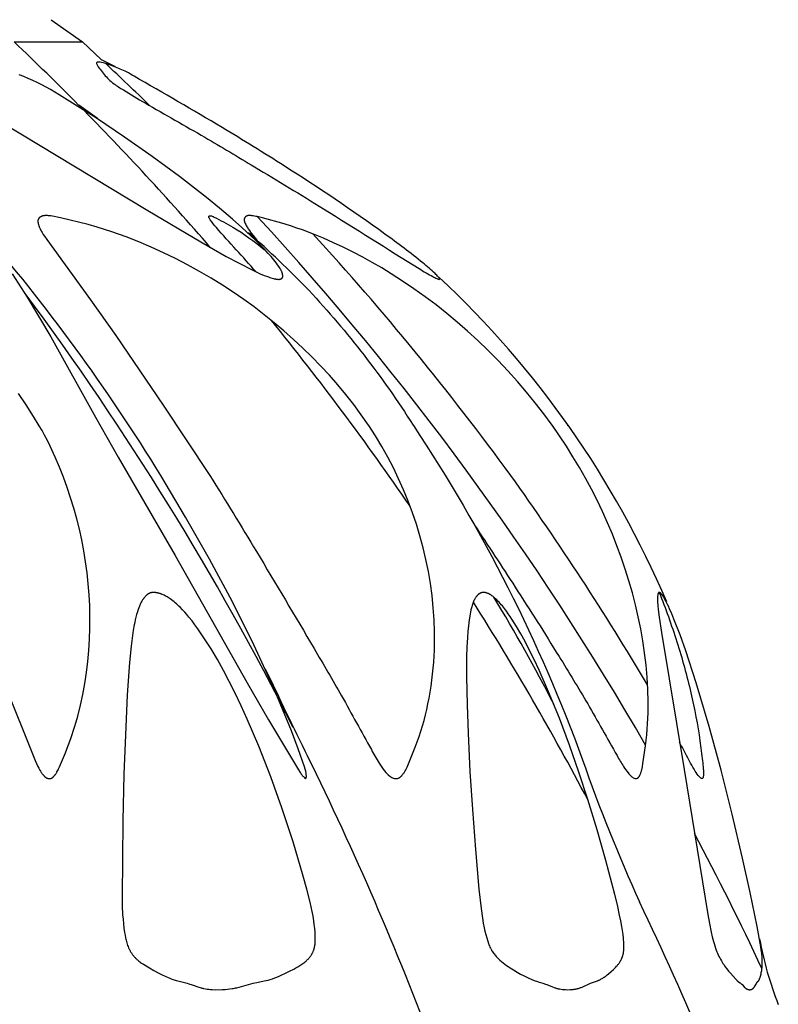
# Model space of a CAD drawing. Header units: millimetres. Extents: x 1250 to 1725, y 0 to 1655.
# Tile 124 of 256: x 1534 to 1552, y 1017 to 1040. Entities that reach past the tile are written whole.
import ezdxf

# ---------------------------------------------------------------- set-up
doc = ezdxf.new("R2010")
doc.units = ezdxf.units.MM
doc.header["$MEASUREMENT"] = 0
doc.layers.add('Crea2D$visibili$tangenti', color=7, linetype='Continuous', true_color=0x000000)

msp = doc.modelspace()

# ---------------------------------------------------------------- linework, layer by layer
at = {"layer": 'Crea2D$visibili$tangenti'}
for p, q in [((1534.73, 1040.46), (1535.477, 1039.927)), ((1533.846, 1039.927), (1535.477, 1039.927)), ((1535.477, 1039.927), (1535.927, 1039.51)), ((1535.925, 1039.508), (1536.264, 1039.337)), ((1547.082, 1030.757), (1547.091, 1030.745))]:
    msp.add_line(p, q, dxfattribs=at)
for points in [[(1532.687, 1038.521), (1537.045, 1035.89), (1538.308, 1035.143), (1538.919, 1034.795), (1539.228, 1034.629), (1539.541, 1034.47), (1539.637, 1034.425), (1539.734, 1034.381), (1539.831, 1034.339), (1539.881, 1034.32), (1539.93, 1034.302), (1539.96, 1034.291), (1539.989, 1034.282), (1540.019, 1034.273), (1540.049, 1034.265), (1540.064, 1034.261), (1540.079, 1034.258), (1540.095, 1034.255), (1540.11, 1034.252), (1540.125, 1034.25), (1540.141, 1034.248), (1540.156, 1034.246), (1540.172, 1034.245), (1540.174, 1034.245), (1540.176, 1034.245), (1540.179, 1034.245), (1540.181, 1034.245), (1540.184, 1034.245), (1540.187, 1034.245), (1540.189, 1034.246), (1540.192, 1034.246), (1540.195, 1034.246), (1540.198, 1034.247), (1540.201, 1034.247), (1540.204, 1034.248), (1540.207, 1034.249), (1540.21, 1034.249), (1540.213, 1034.25), (1540.216, 1034.251), (1540.218, 1034.252), (1540.221, 1034.253), (1540.224, 1034.254), (1540.227, 1034.255), (1540.23, 1034.256), (1540.233, 1034.257), (1540.235, 1034.259), (1540.238, 1034.26), (1540.241, 1034.262), (1540.243, 1034.263), (1540.244, 1034.264), (1540.246, 1034.265), (1540.247, 1034.266), (1540.248, 1034.266), (1540.249, 1034.267), (1540.25, 1034.268), (1540.251, 1034.269), (1540.252, 1034.27), (1540.253, 1034.271), (1540.254, 1034.272), (1540.255, 1034.273), (1540.256, 1034.274), (1540.257, 1034.275), (1540.258, 1034.276), (1540.259, 1034.277), (1540.259, 1034.278), (1540.26, 1034.278), (1540.261, 1034.279), (1540.261, 1034.28), (1540.262, 1034.281), (1540.263, 1034.282), (1540.263, 1034.284), (1540.264, 1034.285), (1540.265, 1034.286), (1540.265, 1034.287), (1540.266, 1034.288), (1540.266, 1034.289), (1540.267, 1034.29), (1540.267, 1034.291), (1540.267, 1034.292), (1540.268, 1034.293), (1540.268, 1034.294), (1540.269, 1034.296), (1540.269, 1034.297), (1540.27, 1034.299), (1540.27, 1034.301), (1540.271, 1034.304), (1540.271, 1034.306), (1540.271, 1034.309), (1540.272, 1034.311), (1540.272, 1034.314), (1540.272, 1034.316), (1540.272, 1034.319), (1540.272, 1034.321), (1540.272, 1034.324), (1540.272, 1034.326), (1540.272, 1034.329), (1540.272, 1034.334), (1540.271, 1034.339), (1540.271, 1034.345), (1540.27, 1034.35), (1540.269, 1034.357), (1540.268, 1034.364), (1540.266, 1034.371), (1540.265, 1034.377), (1540.263, 1034.384), (1540.261, 1034.391), (1540.259, 1034.398), (1540.257, 1034.404), (1540.255, 1034.411), (1540.252, 1034.417), (1540.25, 1034.424), (1540.247, 1034.43), (1540.242, 1034.443), (1540.236, 1034.455), (1540.23, 1034.468), (1540.223, 1034.48), (1540.216, 1034.492), (1540.209, 1034.504), (1540.194, 1034.527), (1540.178, 1034.551), (1540.15, 1034.592), (1540.12, 1034.633), (1540.089, 1034.673), (1540.058, 1034.712), (1539.994, 1034.789), (1539.927, 1034.865), (1539.827, 1034.974), (1539.724, 1035.081), (1539.619, 1035.186), (1539.512, 1035.289), (1539.294, 1035.49), (1539.071, 1035.686), (1538.761, 1035.949), (1538.446, 1036.206), (1537.804, 1036.706), (1537.148, 1037.186), (1536.481, 1037.652), (1535.811, 1038.101), (1534.925, 1038.663), (1534.717, 1038.786), (1534.612, 1038.845), (1534.505, 1038.902), (1534.398, 1038.956), (1534.289, 1039.008), (1534.181, 1039.056), (1534.072, 1039.101), (1533.961, 1039.143)], [(1543.04, 1022.308), (1543.044, 1022.31), (1543.047, 1022.311), (1543.05, 1022.313), (1543.054, 1022.314), (1543.057, 1022.316), (1543.06, 1022.317), (1543.063, 1022.319), (1543.066, 1022.321), (1543.069, 1022.323), (1543.072, 1022.325), (1543.075, 1022.327), (1543.078, 1022.329), (1543.083, 1022.333), (1543.089, 1022.337), (1543.094, 1022.342), (1543.099, 1022.347), (1543.104, 1022.351), (1543.109, 1022.356), (1543.114, 1022.361), (1543.119, 1022.366), (1543.128, 1022.377), (1543.141, 1022.391), (1543.152, 1022.406), (1543.164, 1022.422), (1543.175, 1022.437), (1543.185, 1022.453), (1543.196, 1022.469), (1543.205, 1022.485), (1543.214, 1022.502), (1543.224, 1022.519), (1543.232, 1022.537), (1543.248, 1022.573), (1543.444, 1023.048), (1543.492, 1023.174), (1543.537, 1023.301), (1543.579, 1023.429), (1543.618, 1023.558), (1543.654, 1023.688), (1543.687, 1023.819), (1543.718, 1023.95), (1543.747, 1024.082), (1543.774, 1024.224), (1543.799, 1024.366), (1543.822, 1024.509), (1543.841, 1024.652), (1543.858, 1024.796), (1543.873, 1024.94), (1543.884, 1025.084), (1543.893, 1025.228), (1543.9, 1025.373), (1543.904, 1025.517), (1543.904, 1025.807), (1543.894, 1026.096), (1543.875, 1026.385), (1543.845, 1026.675), (1543.806, 1026.964), (1543.757, 1027.252), (1543.699, 1027.538), (1543.632, 1027.822), (1543.556, 1028.104), (1543.471, 1028.383), (1543.377, 1028.66), (1543.275, 1028.933), (1543.164, 1029.204), (1543.046, 1029.471), (1542.919, 1029.734), (1542.785, 1029.993), (1542.642, 1030.248), (1542.493, 1030.499), (1542.336, 1030.745), (1542.327, 1030.757), (1542.152, 1031.005), (1541.971, 1031.248), (1541.783, 1031.487), (1541.589, 1031.72), (1541.389, 1031.948), (1541.183, 1032.171), (1540.972, 1032.388), (1540.755, 1032.601), (1540.531, 1032.809), (1540.302, 1033.011), (1540.068, 1033.208), (1539.83, 1033.399), (1539.586, 1033.584), (1539.339, 1033.764), (1539.087, 1033.937), (1538.831, 1034.104), (1538.556, 1034.274), (1538.278, 1034.437), (1537.995, 1034.593), (1537.709, 1034.741), (1537.418, 1034.883), (1537.125, 1035.016), (1536.827, 1035.142), (1536.527, 1035.26), (1536.182, 1035.384), (1536.008, 1035.441), (1535.833, 1035.495), (1535.615, 1035.556), (1534.953, 1035.718), (1534.877, 1035.735), (1534.801, 1035.751), (1534.763, 1035.758), (1534.724, 1035.764), (1534.705, 1035.766), (1534.685, 1035.768), (1534.666, 1035.769), (1534.646, 1035.771), (1534.622, 1035.772), (1534.61, 1035.772), (1534.599, 1035.772), (1534.587, 1035.771), (1534.575, 1035.77), (1534.564, 1035.769), (1534.558, 1035.768), (1534.552, 1035.768), (1534.547, 1035.767), (1534.541, 1035.766), (1534.535, 1035.764), (1534.53, 1035.763), (1534.524, 1035.762), (1534.519, 1035.76), (1534.513, 1035.759), (1534.508, 1035.757), (1534.503, 1035.755), (1534.497, 1035.753), (1534.492, 1035.75), (1534.487, 1035.748), (1534.482, 1035.745), (1534.477, 1035.743), (1534.472, 1035.74), (1534.467, 1035.737), (1534.463, 1035.734), (1534.459, 1035.731), (1534.456, 1035.728), (1534.452, 1035.725), (1534.448, 1035.722), (1534.445, 1035.718), (1534.443, 1035.717), (1534.441, 1035.715), (1534.439, 1035.713), (1534.438, 1035.711), (1534.436, 1035.709), (1534.435, 1035.707), (1534.433, 1035.706), (1534.432, 1035.704), (1534.43, 1035.702), (1534.429, 1035.7), (1534.427, 1035.698), (1534.426, 1035.696), (1534.425, 1035.694), (1534.424, 1035.692), (1534.423, 1035.689), (1534.422, 1035.687), (1534.421, 1035.685), (1534.42, 1035.683), (1534.419, 1035.681), (1534.418, 1035.679), (1534.417, 1035.676), (1534.416, 1035.673), (1534.415, 1035.67), (1534.414, 1035.667), (1534.414, 1035.664), (1534.413, 1035.661), (1534.413, 1035.658), (1534.412, 1035.655), (1534.412, 1035.652), (1534.412, 1035.649), (1534.412, 1035.646), (1534.412, 1035.643), (1534.412, 1035.64), (1534.412, 1035.636), (1534.412, 1035.633), (1534.412, 1035.63), (1534.412, 1035.624), (1534.413, 1035.617), (1534.414, 1035.611), (1534.415, 1035.604), (1534.416, 1035.598), (1534.417, 1035.592), (1534.42, 1035.579), (1534.424, 1035.562), (1534.429, 1035.546), (1534.434, 1035.53), (1534.44, 1035.515), (1534.445, 1035.5), (1534.452, 1035.485), (1534.458, 1035.47), (1534.465, 1035.455), (1534.476, 1035.433), (1534.488, 1035.41), (1534.501, 1035.388), (1534.514, 1035.365), (1534.541, 1035.321), (1534.569, 1035.277), (1534.623, 1035.198), (1535.675, 1033.758), (1536.277, 1032.904), (1537.411, 1031.231), (1538.531, 1029.549)], [(1548.766, 1022.308), (1548.768, 1022.31), (1548.771, 1022.311), (1548.773, 1022.313), (1548.775, 1022.315), (1548.777, 1022.317), (1548.779, 1022.318), (1548.782, 1022.32), (1548.784, 1022.322), (1548.785, 1022.324), (1548.787, 1022.326), (1548.789, 1022.328), (1548.791, 1022.33), (1548.793, 1022.332), (1548.794, 1022.334), (1548.796, 1022.337), (1548.798, 1022.339), (1548.801, 1022.343), (1548.804, 1022.348), (1548.807, 1022.352), (1548.81, 1022.357), (1548.812, 1022.362), (1548.815, 1022.367), (1548.82, 1022.377), (1548.827, 1022.392), (1548.833, 1022.407), (1548.839, 1022.423), (1548.845, 1022.438), (1548.85, 1022.454), (1548.855, 1022.47), (1548.86, 1022.486), (1548.864, 1022.502), (1548.868, 1022.522), (1548.873, 1022.541), (1548.88, 1022.58), (1548.892, 1022.658), (1548.956, 1023.083), (1548.972, 1023.214), (1548.986, 1023.345), (1548.997, 1023.476), (1549.005, 1023.608), (1549.015, 1023.871), (1549.016, 1024.135), (1549.008, 1024.428), (1548.992, 1024.72), (1548.966, 1025.012), (1548.932, 1025.303), (1548.889, 1025.593), (1548.839, 1025.882), (1548.78, 1026.169), (1548.714, 1026.454), (1548.64, 1026.742), (1548.558, 1027.028), (1548.47, 1027.311), (1548.374, 1027.593), (1548.271, 1027.871), (1548.161, 1028.148), (1548.045, 1028.421), (1547.923, 1028.692), (1547.794, 1028.96), (1547.659, 1029.225), (1547.518, 1029.487), (1547.371, 1029.745), (1547.218, 1030), (1547.06, 1030.252), (1546.897, 1030.5), (1546.728, 1030.745), (1546.719, 1030.757), (1546.521, 1031.025), (1546.316, 1031.287), (1546.106, 1031.545), (1545.889, 1031.798), (1545.66, 1032.053), (1545.425, 1032.303), (1545.184, 1032.547), (1544.937, 1032.785), (1544.695, 1033.006), (1544.448, 1033.221), (1544.196, 1033.431), (1543.94, 1033.634), (1543.678, 1033.83), (1543.411, 1034.021), (1543.14, 1034.204), (1542.864, 1034.381), (1542.641, 1034.517), (1542.415, 1034.648), (1542.187, 1034.774), (1541.956, 1034.896), (1541.722, 1035.012), (1541.485, 1035.123), (1541.247, 1035.228), (1541.005, 1035.327), (1540.744, 1035.427), (1540.612, 1035.473), (1540.479, 1035.518), (1540.307, 1035.571), (1539.787, 1035.715), (1539.725, 1035.731), (1539.662, 1035.746), (1539.63, 1035.753), (1539.598, 1035.759), (1539.565, 1035.765), (1539.532, 1035.769), (1539.514, 1035.771), (1539.505, 1035.772), (1539.496, 1035.773), (1539.487, 1035.773), (1539.478, 1035.773), (1539.47, 1035.773), (1539.465, 1035.773), (1539.461, 1035.773), (1539.457, 1035.772), (1539.453, 1035.772), (1539.448, 1035.772), (1539.444, 1035.771), (1539.44, 1035.77), (1539.436, 1035.769), (1539.432, 1035.769), (1539.428, 1035.767), (1539.424, 1035.766), (1539.42, 1035.765), (1539.416, 1035.764), (1539.412, 1035.762), (1539.41, 1035.761), (1539.409, 1035.761), (1539.407, 1035.76), (1539.405, 1035.759), (1539.403, 1035.758), (1539.401, 1035.757), (1539.399, 1035.756), (1539.398, 1035.755), (1539.396, 1035.754), (1539.394, 1035.752), (1539.392, 1035.751), (1539.39, 1035.749), (1539.388, 1035.748), (1539.386, 1035.746), (1539.384, 1035.745), (1539.382, 1035.743), (1539.38, 1035.742), (1539.378, 1035.74), (1539.376, 1035.738), (1539.375, 1035.736), (1539.373, 1035.735), (1539.371, 1035.733), (1539.37, 1035.731), (1539.368, 1035.729), (1539.367, 1035.727), (1539.365, 1035.725), (1539.364, 1035.723), (1539.362, 1035.721), (1539.361, 1035.719), (1539.36, 1035.717), (1539.359, 1035.715), (1539.358, 1035.713), (1539.356, 1035.71), (1539.355, 1035.708), (1539.354, 1035.706), (1539.354, 1035.704), (1539.353, 1035.702), (1539.352, 1035.699), (1539.351, 1035.697), (1539.351, 1035.695), (1539.35, 1035.693), (1539.35, 1035.691), (1539.349, 1035.69), (1539.349, 1035.688), (1539.349, 1035.686), (1539.349, 1035.684), (1539.348, 1035.683), (1539.348, 1035.681), (1539.348, 1035.679), (1539.348, 1035.678), (1539.348, 1035.676), (1539.348, 1035.674), (1539.348, 1035.67), (1539.348, 1035.667), (1539.348, 1035.663), (1539.349, 1035.66), (1539.349, 1035.656), (1539.35, 1035.652), (1539.35, 1035.649), (1539.351, 1035.645), (1539.352, 1035.642), (1539.353, 1035.638), (1539.354, 1035.634), (1539.355, 1035.631), (1539.357, 1035.623), (1539.36, 1035.616), (1539.363, 1035.609), (1539.366, 1035.601), (1539.369, 1035.594), (1539.376, 1035.58), (1539.387, 1035.557), (1539.398, 1035.535), (1539.41, 1035.514), (1539.422, 1035.493), (1539.435, 1035.472), (1539.448, 1035.452), (1539.475, 1035.413), (1539.517, 1035.354), (1539.563, 1035.295), (1539.654, 1035.182)], [(1533.797, 1034.381), (1534.157, 1033.818), (1534.72, 1032.872), (1535.793, 1030.949), (1536.337, 1029.991), (1537.696, 1027.634), (1539.42, 1024.585), (1539.928, 1023.699), (1540.649, 1022.505), (1540.687, 1022.445), (1540.701, 1022.425), (1540.715, 1022.405), (1540.723, 1022.395), (1540.731, 1022.385), (1540.739, 1022.375), (1540.747, 1022.365), (1540.756, 1022.355), (1540.765, 1022.345), (1540.774, 1022.336), (1540.782, 1022.327), (1540.787, 1022.323), (1540.791, 1022.32), (1540.795, 1022.316), (1540.797, 1022.314), (1540.799, 1022.313), (1540.801, 1022.311), (1540.803, 1022.31), (1540.805, 1022.309), (1540.807, 1022.308), (1540.809, 1022.306), (1540.81, 1022.306), (1540.811, 1022.306), (1540.812, 1022.305), (1540.813, 1022.305), (1540.813, 1022.304), (1540.814, 1022.304), (1540.815, 1022.304), (1540.816, 1022.303), (1540.817, 1022.303), (1540.817, 1022.303), (1540.818, 1022.303), (1540.818, 1022.303), (1540.818, 1022.303), (1540.819, 1022.303), (1540.819, 1022.303), (1540.82, 1022.303), (1540.82, 1022.302), (1540.82, 1022.302), (1540.821, 1022.302), (1540.821, 1022.302), (1540.821, 1022.302), (1540.822, 1022.302), (1540.822, 1022.302), (1540.822, 1022.302), (1540.823, 1022.302), (1540.823, 1022.302), (1540.823, 1022.303), (1540.824, 1022.303), (1540.824, 1022.303), (1540.824, 1022.303), (1540.825, 1022.303), (1540.825, 1022.303), (1540.825, 1022.303), (1540.825, 1022.303), (1540.826, 1022.303), (1540.826, 1022.303), (1540.826, 1022.303), (1540.826, 1022.303), (1540.826, 1022.303), (1540.827, 1022.304), (1540.827, 1022.304), (1540.827, 1022.304), (1540.827, 1022.304), (1540.828, 1022.304), (1540.828, 1022.304), (1540.828, 1022.305), (1540.828, 1022.305), (1540.828, 1022.305), (1540.829, 1022.305), (1540.829, 1022.305), (1540.829, 1022.306), (1540.829, 1022.306), (1540.83, 1022.306), (1540.83, 1022.306), (1540.83, 1022.306), (1540.83, 1022.307), (1540.83, 1022.307), (1540.831, 1022.307), (1540.831, 1022.308), (1540.831, 1022.308), (1540.831, 1022.308), (1540.831, 1022.308), (1540.832, 1022.309), (1540.832, 1022.31), (1540.832, 1022.31), (1540.833, 1022.311), (1540.833, 1022.312), (1540.833, 1022.313), (1540.834, 1022.313), (1540.834, 1022.314), (1540.834, 1022.315), (1540.834, 1022.316), (1540.835, 1022.317), (1540.835, 1022.317), (1540.835, 1022.319), (1540.836, 1022.321), (1540.836, 1022.323), (1540.836, 1022.325), (1540.836, 1022.327), (1540.837, 1022.329), (1540.837, 1022.334), (1540.837, 1022.338), (1540.837, 1022.343), (1540.837, 1022.348), (1540.837, 1022.353), (1540.837, 1022.363), (1540.836, 1022.377), (1540.835, 1022.391), (1540.833, 1022.405), (1540.831, 1022.419), (1540.829, 1022.432), (1540.827, 1022.446), (1540.824, 1022.459), (1540.821, 1022.472), (1540.814, 1022.498), (1540.806, 1022.524), (1540.79, 1022.574), (1540.64, 1023.009), (1540.479, 1023.439), (1540.27, 1023.96), (1540.05, 1024.476), (1539.582, 1025.495), (1539.066, 1026.53), (1538.52, 1027.55), (1537.948, 1028.556), (1537.353, 1029.549)], [(1533.589, 1024.617), (1534.345, 1022.733), (1534.379, 1022.656), (1534.413, 1022.582), (1534.432, 1022.547), (1534.451, 1022.511), (1534.461, 1022.494), (1534.472, 1022.477), (1534.483, 1022.46), (1534.494, 1022.443), (1534.505, 1022.427), (1534.517, 1022.411), (1534.53, 1022.395), (1534.543, 1022.379), (1534.552, 1022.369), (1534.561, 1022.359), (1534.566, 1022.355), (1534.57, 1022.35), (1534.575, 1022.345), (1534.58, 1022.341), (1534.585, 1022.337), (1534.59, 1022.332), (1534.596, 1022.328), (1534.601, 1022.325), (1534.607, 1022.321), (1534.61, 1022.319), (1534.612, 1022.317), (1534.615, 1022.316), (1534.618, 1022.314), (1534.621, 1022.313), (1534.624, 1022.311), (1534.629, 1022.309), (1534.633, 1022.307), (1534.638, 1022.305), (1534.643, 1022.304), (1534.647, 1022.302), (1534.652, 1022.301), (1534.657, 1022.299), (1534.662, 1022.298), (1534.666, 1022.298), (1534.671, 1022.297), (1534.674, 1022.296), (1534.676, 1022.296), (1534.678, 1022.296), (1534.681, 1022.296), (1534.683, 1022.296), (1534.686, 1022.296), (1534.688, 1022.296), (1534.69, 1022.296), (1534.693, 1022.296), (1534.695, 1022.296), (1534.697, 1022.296), (1534.7, 1022.296), (1534.702, 1022.296), (1534.704, 1022.297), (1534.707, 1022.297), (1534.709, 1022.298), (1534.711, 1022.298), (1534.713, 1022.299), (1534.716, 1022.299), (1534.718, 1022.3), (1534.72, 1022.3), (1534.722, 1022.301), (1534.724, 1022.302), (1534.726, 1022.302), (1534.729, 1022.303), (1534.731, 1022.304), (1534.733, 1022.305), (1534.735, 1022.306), (1534.739, 1022.308), (1534.743, 1022.31), (1534.747, 1022.312), (1534.751, 1022.315), (1534.755, 1022.317), (1534.759, 1022.32), (1534.763, 1022.323), (1534.767, 1022.326), (1534.77, 1022.329), (1534.774, 1022.332), (1534.778, 1022.335), (1534.781, 1022.338), (1534.785, 1022.342), (1534.789, 1022.345), (1534.795, 1022.352), (1534.802, 1022.359), (1534.809, 1022.367), (1534.815, 1022.375), (1534.821, 1022.382), (1534.83, 1022.394), (1534.838, 1022.406), (1534.846, 1022.418), (1534.854, 1022.43), (1534.862, 1022.442), (1534.869, 1022.454), (1534.882, 1022.478), (1534.895, 1022.503), (1534.907, 1022.528), (1534.93, 1022.579), (1535.003, 1022.745), (1535.072, 1022.914), (1535.137, 1023.085), (1535.2, 1023.257), (1535.287, 1023.524), (1535.328, 1023.658), (1535.366, 1023.792), (1535.431, 1024.05), (1535.488, 1024.31), (1535.536, 1024.571), (1535.576, 1024.835), (1535.607, 1025.099), (1535.631, 1025.364), (1535.648, 1025.63), (1535.656, 1025.897), (1535.658, 1026.163), (1535.652, 1026.429), (1535.639, 1026.694), (1535.618, 1026.959), (1535.59, 1027.223), (1535.555, 1027.486), (1535.512, 1027.749), (1535.463, 1028.01), (1535.406, 1028.264), (1535.343, 1028.517), (1535.273, 1028.768), (1535.196, 1029.017), (1535.113, 1029.264), (1535.023, 1029.509), (1534.927, 1029.751), (1534.824, 1029.991), (1534.703, 1030.255), (1534.639, 1030.385), (1534.573, 1030.513), (1534.511, 1030.628), (1534.446, 1030.742), (1534.311, 1030.966), (1534.135, 1031.24), (1533.95, 1031.51)]]:
    msp.add_lwpolyline(points, dxfattribs=at)
msp.add_lwpolyline([(1540.895, 1033.984, -0.046269), (1543.391, 1030.757), (1543.399, 1030.745, -0.059694), (1547.447, 1022.746)], format="xyb", dxfattribs=at)
for points in [[(1537.176, 1026.753), (1537.172, 1026.753), (1537.168, 1026.753), (1537.164, 1026.753), (1537.16, 1026.752), (1537.156, 1026.752), (1537.152, 1026.752), (1537.149, 1026.751), (1537.145, 1026.751), (1537.141, 1026.75), (1537.137, 1026.749), (1537.13, 1026.748), (1537.123, 1026.746), (1537.115, 1026.744), (1537.108, 1026.742), (1537.101, 1026.739), (1537.094, 1026.737), (1537.087, 1026.734), (1537.081, 1026.731), (1537.074, 1026.727), (1537.067, 1026.724), (1537.061, 1026.72), (1537.054, 1026.716), (1537.048, 1026.712), (1537.042, 1026.708), (1537.036, 1026.704), (1537.029, 1026.699), (1537.023, 1026.695), (1537.018, 1026.69), (1537.012, 1026.685), (1537.006, 1026.68), (1537, 1026.675), (1536.995, 1026.67), (1536.989, 1026.665), (1536.979, 1026.654), (1536.969, 1026.642), (1536.962, 1026.634), (1536.955, 1026.626), (1536.948, 1026.618), (1536.942, 1026.61), (1536.936, 1026.601), (1536.929, 1026.593), (1536.918, 1026.575), (1536.906, 1026.558), (1536.896, 1026.54), (1536.886, 1026.521), (1536.876, 1026.502), (1536.867, 1026.483), (1536.858, 1026.464), (1536.849, 1026.445), (1536.841, 1026.425), (1536.826, 1026.385), (1536.812, 1026.345), (1536.793, 1026.284), (1536.775, 1026.222), (1536.759, 1026.16), (1536.744, 1026.098), (1536.73, 1026.036), (1536.718, 1025.973), (1536.696, 1025.847), (1536.668, 1025.655), (1536.644, 1025.462), (1536.606, 1025.074), (1536.551, 1024.3), (1536.513, 1023.526), (1536.472, 1022.404), (1536.445, 1021.281), (1536.427, 1019.464), (1536.431, 1019.25), (1536.441, 1019.036), (1536.449, 1018.93), (1536.459, 1018.823), (1536.472, 1018.717), (1536.487, 1018.61), (1536.498, 1018.548), (1536.51, 1018.486), (1536.517, 1018.455), (1536.524, 1018.425), (1536.532, 1018.394), (1536.541, 1018.364), (1536.55, 1018.335), (1536.56, 1018.305), (1536.571, 1018.276), (1536.583, 1018.247), (1536.589, 1018.233), (1536.596, 1018.219), (1536.602, 1018.205), (1536.61, 1018.191), (1536.617, 1018.177), (1536.624, 1018.164), (1536.632, 1018.15), (1536.641, 1018.137), (1536.649, 1018.123), (1536.658, 1018.11), (1536.667, 1018.097), (1536.676, 1018.085), (1536.686, 1018.072), (1536.696, 1018.06), (1536.706, 1018.048), (1536.716, 1018.036), (1536.727, 1018.024), (1536.738, 1018.012), (1536.749, 1018.001), (1536.76, 1017.99), (1536.771, 1017.979), (1536.783, 1017.968), (1536.795, 1017.957), (1536.807, 1017.947), (1536.828, 1017.93), (1536.849, 1017.914), (1536.871, 1017.898), (1536.894, 1017.882), (1536.939, 1017.853), (1537.084, 1017.764), (1537.185, 1017.706), (1537.287, 1017.65), (1537.39, 1017.597), (1537.461, 1017.564), (1537.532, 1017.533), (1537.568, 1017.518), (1537.604, 1017.504), (1537.64, 1017.491), (1537.677, 1017.479), (1537.72, 1017.466), (1537.763, 1017.453), (1537.982, 1017.396), (1538.025, 1017.384), (1538.103, 1017.357), (1538.26, 1017.304), (1538.299, 1017.292), (1538.319, 1017.286), (1538.339, 1017.281), (1538.359, 1017.277), (1538.379, 1017.272), (1538.42, 1017.265), (1538.461, 1017.259), (1538.501, 1017.254), (1538.543, 1017.25), (1538.584, 1017.247), (1538.665, 1017.243), (1538.834, 1017.247), (1538.891, 1017.25), (1538.947, 1017.255), (1539.003, 1017.261), (1539.059, 1017.268), (1539.087, 1017.273), (1539.115, 1017.278), (1539.143, 1017.284), (1539.171, 1017.29), (1539.227, 1017.304), (1539.505, 1017.383), (1539.561, 1017.397), (1539.65, 1017.417), (1539.831, 1017.453), (1539.875, 1017.463), (1539.92, 1017.474), (1539.947, 1017.482), (1539.973, 1017.49), (1540.026, 1017.507), (1540.079, 1017.526), (1540.131, 1017.546), (1540.183, 1017.567), (1540.234, 1017.59), (1540.336, 1017.636), (1540.437, 1017.685), (1540.537, 1017.737), (1540.586, 1017.764), (1540.635, 1017.793), (1540.683, 1017.822), (1540.73, 1017.854), (1540.754, 1017.87), (1540.777, 1017.887), (1540.8, 1017.905), (1540.823, 1017.923), (1540.838, 1017.936), (1540.852, 1017.95), (1540.866, 1017.963), (1540.88, 1017.977), (1540.893, 1017.991), (1540.906, 1018.006), (1540.919, 1018.021), (1540.931, 1018.037), (1540.938, 1018.047), (1540.945, 1018.057), (1540.952, 1018.068), (1540.959, 1018.078), (1540.965, 1018.089), (1540.972, 1018.1), (1540.978, 1018.111), (1540.983, 1018.122), (1540.989, 1018.133), (1540.994, 1018.144), (1540.999, 1018.156), (1541.004, 1018.167), (1541.009, 1018.179), (1541.013, 1018.191), (1541.017, 1018.202), (1541.021, 1018.214), (1541.026, 1018.233), (1541.031, 1018.252), (1541.035, 1018.272), (1541.039, 1018.291), (1541.042, 1018.311), (1541.045, 1018.33), (1541.047, 1018.35), (1541.048, 1018.37), (1541.05, 1018.39), (1541.05, 1018.41), (1541.051, 1018.45), (1541.051, 1018.49), (1541.05, 1018.53), (1541.045, 1018.621), (1541.038, 1018.711), (1541.028, 1018.801), (1541.016, 1018.89), (1540.997, 1019.003), (1540.975, 1019.116), (1540.925, 1019.341), (1540.847, 1019.65), (1540.764, 1019.958), (1540.521, 1020.783), (1540.253, 1021.6), (1539.986, 1022.341), (1539.698, 1023.075), (1539.423, 1023.721), (1539.277, 1024.04), (1539.125, 1024.357), (1538.992, 1024.622), (1538.853, 1024.884), (1538.709, 1025.143), (1538.558, 1025.398), (1538.435, 1025.594), (1538.306, 1025.787), (1538.239, 1025.882), (1538.171, 1025.975), (1538.101, 1026.068), (1538.028, 1026.158), (1537.978, 1026.22), (1537.926, 1026.28), (1537.872, 1026.338), (1537.817, 1026.396), (1537.789, 1026.423), (1537.76, 1026.45), (1537.731, 1026.477), (1537.701, 1026.503), (1537.671, 1026.528), (1537.64, 1026.553), (1537.608, 1026.577), (1537.576, 1026.6), (1537.553, 1026.615), (1537.531, 1026.63), (1537.507, 1026.644), (1537.484, 1026.658), (1537.46, 1026.671), (1537.436, 1026.683), (1537.411, 1026.694), (1537.387, 1026.705), (1537.374, 1026.71), (1537.361, 1026.715), (1537.349, 1026.72), (1537.336, 1026.724), (1537.323, 1026.728), (1537.31, 1026.732), (1537.297, 1026.735), (1537.284, 1026.738), (1537.271, 1026.741), (1537.257, 1026.744), (1537.244, 1026.746), (1537.231, 1026.748), (1537.217, 1026.75), (1537.203, 1026.751), (1537.19, 1026.752)], [(1545.078, 1026.753), (1545.075, 1026.753), (1545.071, 1026.753), (1545.068, 1026.753), (1545.065, 1026.752), (1545.062, 1026.752), (1545.058, 1026.752), (1545.055, 1026.751), (1545.052, 1026.751), (1545.049, 1026.75), (1545.046, 1026.75), (1545.042, 1026.749), (1545.039, 1026.748), (1545.033, 1026.747), (1545.027, 1026.745), (1545.02, 1026.743), (1545.014, 1026.741), (1545.008, 1026.738), (1545.002, 1026.736), (1544.996, 1026.733), (1544.99, 1026.73), (1544.985, 1026.727), (1544.979, 1026.723), (1544.975, 1026.721), (1544.972, 1026.719), (1544.968, 1026.716), (1544.965, 1026.714), (1544.962, 1026.711), (1544.958, 1026.708), (1544.955, 1026.706), (1544.952, 1026.703), (1544.945, 1026.697), (1544.939, 1026.691), (1544.933, 1026.685), (1544.928, 1026.679), (1544.922, 1026.673), (1544.917, 1026.666), (1544.911, 1026.659), (1544.906, 1026.652), (1544.901, 1026.645), (1544.896, 1026.638), (1544.887, 1026.624), (1544.88, 1026.613), (1544.873, 1026.602), (1544.867, 1026.59), (1544.861, 1026.579), (1544.855, 1026.567), (1544.849, 1026.556), (1544.838, 1026.532), (1544.828, 1026.508), (1544.819, 1026.484), (1544.81, 1026.46), (1544.802, 1026.435), (1544.795, 1026.41), (1544.788, 1026.385), (1544.782, 1026.359), (1544.776, 1026.334), (1544.765, 1026.283), (1544.755, 1026.231), (1544.733, 1026.092), (1544.715, 1025.953), (1544.702, 1025.814), (1544.691, 1025.675), (1544.679, 1025.442), (1544.672, 1025.208), (1544.671, 1024.739), (1544.683, 1024.062), (1544.706, 1023.386), (1544.752, 1022.469), (1544.81, 1021.553), (1544.882, 1020.599), (1544.967, 1019.646), (1545.018, 1019.184), (1545.051, 1018.954), (1545.071, 1018.839), (1545.094, 1018.725), (1545.112, 1018.645), (1545.132, 1018.565), (1545.153, 1018.485), (1545.178, 1018.406), (1545.197, 1018.348), (1545.208, 1018.32), (1545.219, 1018.292), (1545.231, 1018.264), (1545.244, 1018.237), (1545.251, 1018.224), (1545.258, 1018.21), (1545.265, 1018.197), (1545.272, 1018.184), (1545.285, 1018.162), (1545.299, 1018.141), (1545.314, 1018.12), (1545.329, 1018.099), (1545.345, 1018.079), (1545.362, 1018.06), (1545.379, 1018.04), (1545.396, 1018.022), (1545.414, 1018.003), (1545.433, 1017.985), (1545.452, 1017.967), (1545.471, 1017.95), (1545.51, 1017.916), (1545.551, 1017.883), (1545.59, 1017.853), (1545.63, 1017.824), (1545.67, 1017.795), (1545.711, 1017.768), (1545.752, 1017.741), (1545.794, 1017.715), (1545.879, 1017.665), (1545.965, 1017.618), (1546.053, 1017.573), (1546.142, 1017.53), (1546.232, 1017.49), (1546.287, 1017.466), (1546.314, 1017.455), (1546.343, 1017.445), (1546.365, 1017.438), (1546.387, 1017.431), (1546.5, 1017.399), (1546.523, 1017.392), (1546.54, 1017.386), (1546.558, 1017.379), (1546.592, 1017.366), (1546.73, 1017.31), (1546.764, 1017.297), (1546.782, 1017.291), (1546.799, 1017.285), (1546.816, 1017.28), (1546.833, 1017.275), (1546.85, 1017.271), (1546.867, 1017.267), (1546.884, 1017.264), (1546.901, 1017.26), (1546.936, 1017.255), (1546.971, 1017.25), (1547.006, 1017.247), (1547.041, 1017.244), (1547.076, 1017.243), (1547.148, 1017.245), (1547.185, 1017.248), (1547.221, 1017.251), (1547.24, 1017.253), (1547.258, 1017.256), (1547.276, 1017.259), (1547.294, 1017.262), (1547.312, 1017.266), (1547.33, 1017.27), (1547.348, 1017.275), (1547.365, 1017.28), (1547.383, 1017.285), (1547.4, 1017.292), (1547.417, 1017.298), (1547.434, 1017.305), (1547.468, 1017.32), (1547.602, 1017.383), (1547.636, 1017.398), (1547.664, 1017.409), (1547.804, 1017.459), (1547.832, 1017.47), (1547.846, 1017.475), (1547.859, 1017.482), (1547.878, 1017.491), (1547.896, 1017.5), (1547.915, 1017.511), (1547.932, 1017.521), (1547.95, 1017.533), (1547.968, 1017.544), (1547.985, 1017.556), (1548.002, 1017.569), (1548.036, 1017.595), (1548.068, 1017.621), (1548.132, 1017.677), (1548.186, 1017.726), (1548.211, 1017.751), (1548.237, 1017.777), (1548.261, 1017.803), (1548.273, 1017.817), (1548.284, 1017.83), (1548.295, 1017.844), (1548.306, 1017.858), (1548.317, 1017.873), (1548.328, 1017.888), (1548.34, 1017.906), (1548.351, 1017.924), (1548.362, 1017.943), (1548.373, 1017.963), (1548.377, 1017.973), (1548.382, 1017.982), (1548.387, 1017.992), (1548.391, 1018.003), (1548.395, 1018.013), (1548.399, 1018.023), (1548.403, 1018.033), (1548.406, 1018.043), (1548.411, 1018.057), (1548.415, 1018.071), (1548.418, 1018.085), (1548.421, 1018.099), (1548.424, 1018.113), (1548.427, 1018.127), (1548.429, 1018.141), (1548.431, 1018.156), (1548.433, 1018.17), (1548.434, 1018.184), (1548.436, 1018.213), (1548.438, 1018.242), (1548.438, 1018.271), (1548.438, 1018.301), (1548.437, 1018.331), (1548.436, 1018.361), (1548.434, 1018.392), (1548.431, 1018.435), (1548.426, 1018.478), (1548.416, 1018.564), (1548.387, 1018.752), (1548.363, 1018.891), (1548.335, 1019.029), (1548.281, 1019.274), (1548.222, 1019.518), (1548.007, 1020.333), (1547.797, 1021.067), (1547.574, 1021.797), (1547.361, 1022.45), (1547.135, 1023.098), (1546.894, 1023.74), (1546.635, 1024.376), (1546.409, 1024.89), (1546.29, 1025.144), (1546.165, 1025.396), (1546.07, 1025.579), (1545.97, 1025.759), (1545.866, 1025.937), (1545.757, 1026.112), (1545.714, 1026.177), (1545.67, 1026.242), (1545.624, 1026.305), (1545.577, 1026.367), (1545.528, 1026.428), (1545.502, 1026.457), (1545.477, 1026.487), (1545.45, 1026.515), (1545.423, 1026.543), (1545.396, 1026.571), (1545.367, 1026.598), (1545.35, 1026.613), (1545.333, 1026.629), (1545.315, 1026.644), (1545.297, 1026.659), (1545.278, 1026.673), (1545.268, 1026.679), (1545.259, 1026.686), (1545.249, 1026.692), (1545.239, 1026.699), (1545.229, 1026.704), (1545.219, 1026.71), (1545.211, 1026.715), (1545.202, 1026.719), (1545.194, 1026.723), (1545.185, 1026.727), (1545.177, 1026.73), (1545.168, 1026.734), (1545.16, 1026.737), (1545.151, 1026.74), (1545.142, 1026.743), (1545.133, 1026.745), (1545.124, 1026.747), (1545.115, 1026.749), (1545.11, 1026.75), (1545.106, 1026.751), (1545.101, 1026.751), (1545.096, 1026.752), (1545.092, 1026.752), (1545.087, 1026.753), (1545.082, 1026.753)], [(1549.281, 1026.753), (1549.281, 1026.753), (1549.281, 1026.753), (1549.28, 1026.753), (1549.28, 1026.753), (1549.279, 1026.753), (1549.279, 1026.753), (1549.279, 1026.753), (1549.278, 1026.753), (1549.278, 1026.753), (1549.278, 1026.753), (1549.277, 1026.753), (1549.277, 1026.752), (1549.277, 1026.752), (1549.276, 1026.752), (1549.276, 1026.752), (1549.276, 1026.752), (1549.275, 1026.752), (1549.275, 1026.752), (1549.275, 1026.752), (1549.274, 1026.752), (1549.274, 1026.751), (1549.274, 1026.751), (1549.273, 1026.751), (1549.273, 1026.751), (1549.273, 1026.751), (1549.272, 1026.751), (1549.272, 1026.75), (1549.271, 1026.75), (1549.271, 1026.75), (1549.27, 1026.749), (1549.27, 1026.749), (1549.269, 1026.748), (1549.268, 1026.748), (1549.268, 1026.747), (1549.267, 1026.747), (1549.267, 1026.746), (1549.266, 1026.746), (1549.266, 1026.745), (1549.265, 1026.745), (1549.265, 1026.744), (1549.264, 1026.743), (1549.263, 1026.741), (1549.262, 1026.74), (1549.261, 1026.739), (1549.26, 1026.738), (1549.26, 1026.736), (1549.259, 1026.735), (1549.258, 1026.734), (1549.258, 1026.733), (1549.257, 1026.731), (1549.256, 1026.73), (1549.256, 1026.729), (1549.255, 1026.727), (1549.255, 1026.726), (1549.254, 1026.723), (1549.253, 1026.721), (1549.252, 1026.718), (1549.251, 1026.715), (1549.25, 1026.712), (1549.25, 1026.709), (1549.249, 1026.703), (1549.248, 1026.698), (1549.246, 1026.687), (1549.245, 1026.676), (1549.243, 1026.666), (1549.243, 1026.655), (1549.242, 1026.645), (1549.241, 1026.634), (1549.241, 1026.613), (1549.241, 1026.592), (1549.242, 1026.57), (1549.244, 1026.528), (1549.25, 1026.435), (1549.259, 1026.343), (1549.28, 1026.159), (1549.334, 1025.793), (1549.878, 1022.511), (1550.444, 1019.04), (1550.484, 1018.828), (1550.527, 1018.617), (1550.552, 1018.508), (1550.58, 1018.4), (1550.595, 1018.346), (1550.611, 1018.292), (1550.629, 1018.24), (1550.648, 1018.187), (1550.663, 1018.15), (1550.678, 1018.114), (1550.695, 1018.077), (1550.712, 1018.041), (1550.73, 1018.006), (1550.749, 1017.971), (1550.769, 1017.936), (1550.789, 1017.902), (1550.807, 1017.874), (1550.825, 1017.847), (1550.863, 1017.794), (1550.902, 1017.742), (1550.943, 1017.69), (1550.985, 1017.64), (1551.114, 1017.493), (1551.136, 1017.47), (1551.141, 1017.465), (1551.147, 1017.459), (1551.152, 1017.454), (1551.158, 1017.449), (1551.163, 1017.445), (1551.167, 1017.441), (1551.177, 1017.434), (1551.216, 1017.407), (1551.225, 1017.399), (1551.23, 1017.396), (1551.234, 1017.392), (1551.238, 1017.389), (1551.242, 1017.385), (1551.249, 1017.379), (1551.257, 1017.372), (1551.264, 1017.364), (1551.311, 1017.313), (1551.318, 1017.305), (1551.326, 1017.298), (1551.333, 1017.292), (1551.337, 1017.288), (1551.341, 1017.285), (1551.345, 1017.282), (1551.349, 1017.279), (1551.354, 1017.275), (1551.359, 1017.272), (1551.364, 1017.269), (1551.369, 1017.265), (1551.375, 1017.262), (1551.38, 1017.259), (1551.386, 1017.257), (1551.392, 1017.254), (1551.394, 1017.253), (1551.397, 1017.252), (1551.4, 1017.251), (1551.403, 1017.25), (1551.406, 1017.249), (1551.409, 1017.248), (1551.412, 1017.247), (1551.415, 1017.246), (1551.418, 1017.246), (1551.421, 1017.245), (1551.424, 1017.245), (1551.427, 1017.244), (1551.43, 1017.244), (1551.433, 1017.243), (1551.436, 1017.243), (1551.439, 1017.243), (1551.443, 1017.242), (1551.446, 1017.242), (1551.45, 1017.243), (1551.454, 1017.243), (1551.457, 1017.243), (1551.461, 1017.244), (1551.464, 1017.244), (1551.468, 1017.245), (1551.471, 1017.246), (1551.474, 1017.247), (1551.478, 1017.248), (1551.481, 1017.249), (1551.485, 1017.25), (1551.488, 1017.251), (1551.491, 1017.253), (1551.494, 1017.254), (1551.498, 1017.256), (1551.501, 1017.257), (1551.504, 1017.259), (1551.507, 1017.261), (1551.51, 1017.262), (1551.513, 1017.264), (1551.516, 1017.266), (1551.519, 1017.268), (1551.522, 1017.271), (1551.525, 1017.273), (1551.528, 1017.275), (1551.53, 1017.277), (1551.533, 1017.28), (1551.536, 1017.282), (1551.538, 1017.285), (1551.541, 1017.287), (1551.543, 1017.29), (1551.546, 1017.293), (1551.549, 1017.297), (1551.551, 1017.3), (1551.554, 1017.303), (1551.556, 1017.306), (1551.561, 1017.313), (1551.566, 1017.32), (1551.57, 1017.327), (1551.6, 1017.378), (1551.604, 1017.385), (1551.609, 1017.392), (1551.614, 1017.399), (1551.619, 1017.405), (1551.645, 1017.437), (1551.65, 1017.444), (1551.652, 1017.447), (1551.655, 1017.45), (1551.657, 1017.453), (1551.658, 1017.456), (1551.662, 1017.462), (1551.665, 1017.467), (1551.668, 1017.473), (1551.672, 1017.479), (1551.674, 1017.485), (1551.68, 1017.498), (1551.685, 1017.51), (1551.69, 1017.523), (1551.695, 1017.535), (1551.699, 1017.548), (1551.703, 1017.561), (1551.707, 1017.574), (1551.711, 1017.587), (1551.714, 1017.6), (1551.72, 1017.626), (1551.725, 1017.653), (1551.73, 1017.679), (1551.734, 1017.706), (1551.739, 1017.738), (1551.742, 1017.77), (1551.745, 1017.803), (1551.747, 1017.835), (1551.748, 1017.868), (1551.749, 1017.9), (1551.749, 1017.933), (1551.748, 1017.965), (1551.746, 1018.004), (1551.743, 1018.042), (1551.739, 1018.08), (1551.735, 1018.118), (1551.725, 1018.194), (1551.713, 1018.27), (1551.625, 1018.752), (1551.457, 1019.573), (1551.276, 1020.391), (1551.028, 1021.447), (1550.764, 1022.499), (1550.48, 1023.545), (1550.17, 1024.585), (1549.919, 1025.354), (1549.782, 1025.735), (1549.635, 1026.112), (1549.584, 1026.236), (1549.53, 1026.359), (1549.502, 1026.419), (1549.473, 1026.48), (1549.442, 1026.539), (1549.411, 1026.599), (1549.394, 1026.628), (1549.386, 1026.642), (1549.377, 1026.656), (1549.368, 1026.67), (1549.358, 1026.684), (1549.348, 1026.697), (1549.343, 1026.704), (1549.338, 1026.71), (1549.331, 1026.719), (1549.327, 1026.723), (1549.324, 1026.727), (1549.32, 1026.731), (1549.318, 1026.732), (1549.316, 1026.734), (1549.314, 1026.736), (1549.312, 1026.738), (1549.31, 1026.74), (1549.307, 1026.741), (1549.304, 1026.743), (1549.303, 1026.744), (1549.301, 1026.745), (1549.3, 1026.746), (1549.298, 1026.747), (1549.297, 1026.748), (1549.295, 1026.749), (1549.294, 1026.749), (1549.294, 1026.75), (1549.293, 1026.75), (1549.292, 1026.75), (1549.291, 1026.751), (1549.29, 1026.751), (1549.289, 1026.751), (1549.288, 1026.752), (1549.288, 1026.752), (1549.287, 1026.752), (1549.286, 1026.752), (1549.285, 1026.752), (1549.284, 1026.753), (1549.283, 1026.753), (1549.282, 1026.753)]]:
    msp.add_lwpolyline(points, close=True, dxfattribs=at)
for centre, radius, start, end in [((1486.736, 990.289), 68.434, 44.68967, 46.49693), ((1488.283, 988.447), 69.839, 45.67114, 46.86363), ((1520.202, 1016.623), 26.562, 53.9315, 55.1295), ((1486.091, 989.658), 69.337, 40.85108, 44.65176), ((1487.438, 987.655), 70.997, 29.94449, 42.63701), ((1499.017, 1006.082), 44.949, 31.4726, 40.8511), ((1522.78, 1016.463), 25.202, 44.0433, 48.581), ((1492.267, 990.601), 66.146, 36.07338, 42.55104), ((1528.331, 1017.504), 22.976, 23.1199, 46.9642), ((1476.403, 991.092), 71.854, 26.82938, 36.57458), ((1484.993, 988.736), 70.771, 34.49847, 38.9901), ((1488.362, 988.506), 70.539, 30.718, 35.58126), ((1509.777, 1005.022), 41.603, 27.2605, 31.3001), ((1484.461, 988.374), 71.414, 27.89211, 32.28641), ((1764.44, 1132.542), 249.04, 205.60217, 206.13768), ((1473.528, 989.587), 75.099, 20.43925, 26.27553), ((1586.614, 1036.48), 41.506, 199.3227, 204.3854), ((1488.101, 988.024), 70.238, 25.03648, 27.98636), ((1484.742, 988.51), 71.102, 22.58119, 25.69901), ((1559.532, 1019.848), 7.969, 190.047, 201.767)]:
    msp.add_arc(centre, radius, start, end, dxfattribs=at)
for points, knots in [([(1535.859, 1039.444), (1535.847, 1039.447), (1535.807, 1039.436), (1535.83, 1039.357), (1535.94, 1039.233), (1536.062, 1039.06), (1536.26, 1038.904), (1536.552, 1038.718), (1537.277, 1038.29), (1538.334, 1037.697), (1539.753, 1036.844), (1541.471, 1035.807), (1542.879, 1034.906), (1543.784, 1034.352), (1543.945, 1034.269), (1543.997, 1034.248), (1544.016, 1034.245)], [0, 0, 0, 0, 0.04437, 0.083436, 0.228528, 0.545809, 0.71094, 0.980027, 1.586686, 3.235872, 4.61555, 6.553693, 9.253996, 9.630285, 9.737453, 9.797178, 9.797178, 9.797178, 9.797178]), ([(1544.016, 1034.245), (1544.027, 1034.245), (1544.026, 1034.269), (1543.986, 1034.317), (1543.854, 1034.448), (1543.434, 1034.801), (1542.249, 1035.688), (1540.64, 1036.763), (1538.629, 1038.006), (1537.358, 1038.736), (1536.501, 1039.233), (1536.259, 1039.328), (1536.039, 1039.416), (1535.911, 1039.442), (1535.863, 1039.444)], [0, 0, 0, 0, 0.017108, 0.071256, 0.183546, 0.574069, 1.716331, 4.623691, 6.375067, 8.810723, 9.018825, 9.34707, 9.587013, 9.732445, 9.732445, 9.732445, 9.732445]), ([(1539.633, 1034.426), (1539.322, 1034.783), (1538.938, 1035.181), (1538.567, 1035.622), (1538.508, 1035.716), (1538.499, 1035.77), (1538.562, 1035.77), (1538.753, 1035.675), (1539.207, 1035.44), (1539.59, 1035.152), (1539.831, 1034.962)], [0, 0, 0, 0, 1.422023, 1.659395, 1.725516, 1.757969, 1.798005, 1.890316, 2.404407, 3.324341, 3.324341, 3.324341, 3.324341]), ([(1538.531, 1029.549), (1538.907, 1028.946), (1539.744, 1027.57), (1540.789, 1025.809), (1541.713, 1024.232), (1542.214, 1023.307), (1542.551, 1022.705), (1542.695, 1022.49), (1542.814, 1022.359), (1542.931, 1022.29), (1543.011, 1022.294), (1543.04, 1022.308)], [0, 0, 0, 0, 2.131893, 4.832747, 6.14386, 7.61358, 7.986572, 8.214476, 8.389283, 8.514895, 8.614121, 8.614121, 8.614121, 8.614121]), ([(1544.861, 1028.363), (1545.19, 1027.871), (1545.873, 1026.829), (1546.777, 1025.403), (1547.594, 1024.061), (1548.087, 1023.169), (1548.404, 1022.616), (1548.522, 1022.446), (1548.611, 1022.346), (1548.692, 1022.292), (1548.747, 1022.294), (1548.766, 1022.308)], [0, 0, 0, 0, 1.775716, 3.737553, 5.065601, 6.490359, 6.792782, 6.979332, 7.108288, 7.195711, 7.263798, 7.263798, 7.263798, 7.263798]), ([(1549.28, 1026.752), (1549.357, 1026.56), (1549.506, 1026.169), (1549.776, 1025.371), (1550.048, 1024.385), (1550.235, 1023.427), (1550.305, 1022.816), (1550.337, 1022.542), (1550.343, 1022.404), (1550.336, 1022.331), (1550.323, 1022.308)], [0, 0, 0, 0, 0.620569, 1.256495, 2.525201, 3.689995, 4.179219, 4.371877, 4.516299, 4.592142, 4.592142, 4.592142, 4.592142]), ([(1550.323, 1022.308), (1550.32, 1022.301), (1550.302, 1022.29), (1550.27, 1022.306), (1550.214, 1022.366), (1550.133, 1022.488), (1549.978, 1022.765), (1549.859, 1022.996), (1549.77, 1023.161)], [0, 0, 0, 0, 0.023859, 0.053898, 0.101266, 0.270171, 0.491657, 1.051837, 1.051837, 1.051837, 1.051837])]:
    msp.add_open_spline(points, degree=3, knots=knots, dxfattribs=at)

doc.saveas('drawing.dxf')
